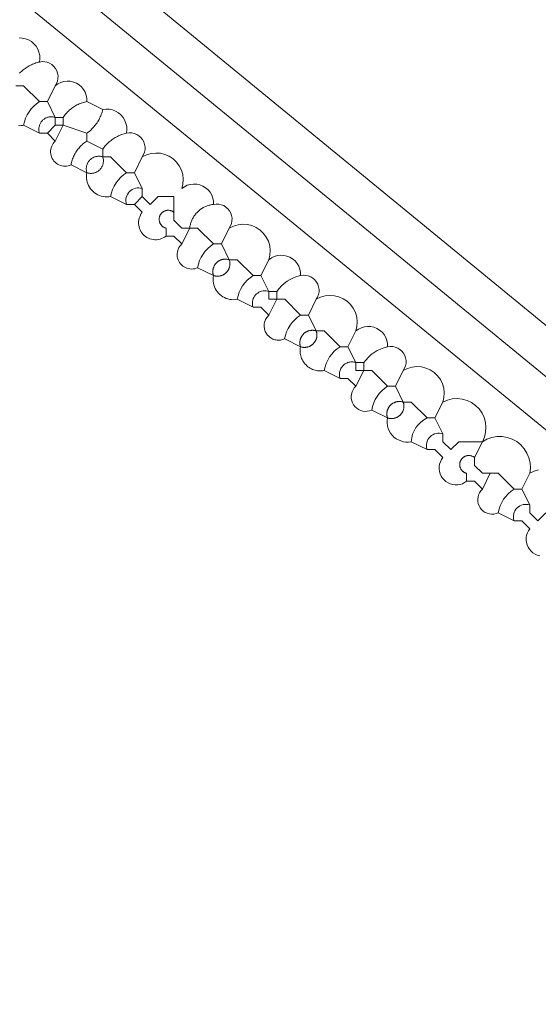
# Model space of a CAD drawing. Header units: inches. Extents: x 158416 to 160804, y 432611 to 437652.
# Tile 8 of 193: x 158912 to 158933, y 432785 to 432827. Entities that reach past the tile are written whole.
import ezdxf

# ---------------------------------------------------------------- set-up
doc = ezdxf.new("R2010")
doc.units = ezdxf.units.IN
doc.header["$MEASUREMENT"] = 0
doc.layers.add('4.2-K&L-MIDDENSPANNING', color=10, linetype='Continuous')
doc.layers.add('4.2-K&L-SIGNAAL UPC', color=222, linetype='Continuous')

msp = doc.modelspace()

# ---------------------------------------------------------------- linework, layer by layer
at = {"layer": '4.2-K&L-MIDDENSPANNING', "linetype": 'Continuous', "lineweight": 0, "ltscale": 1.75}
for points in [[(159035.667, 432725.667, 0), (159035.333, 432726.333, 0), (159035, 432726.667, 0), (159034, 432731.667, 0), (158881.398, 432856.748, 0), (158875, 432862, 0)], [(159034.333, 432726.333, 0), (159033, 432730.333, 0), (158880.398, 432855.415, 0), (158873.667, 432861, 0)], [(159037.667, 432724.333, 0), (159037.333, 432725, 0), (159036.881, 432725.061, 0), (159036.445, 432725.195, 0), (159036.036, 432725.399, 0), (159035.667, 432725.667, 0), (159035, 432726, 0), (159034.667, 432726.333, 0), (159034.333, 432726.333, 0), (159034, 432726.333, 0), (159031.667, 432728.667, 0), (159031.58, 432729.029, 0), (159031.438, 432729.374, 0), (159031.244, 432729.693, 0), (159031.002, 432729.977, 0), (159030.719, 432730.22, 0), (159030.402, 432730.415, 0), (158872.333, 432859.667, 0)]]:
    msp.add_polyline3d(points, dxfattribs=at)
at = {"layer": '4.2-K&L-SIGNAAL UPC', "linetype": 'Continuous', "lineweight": 0, "ltscale": 1.75}
for p, q in [((158915, 432821.333), (158914.333, 432821.667)), ((158920, 432817.333), (158920.333, 432818)), ((158921.667, 432816), (158922, 432816.667)), ((158923.667, 432814.333), (158924, 432815)), ((158925.333, 432813), (158925.667, 432813.667)), ((158927.333, 432811.333), (158927.667, 432812)), ((158929, 432810), (158929.333, 432810.667)), ((158931, 432807), (158931.333, 432807.667)), ((158932.667, 432807), (158933, 432807.667))]:
    msp.add_line(p, q, dxfattribs=at)
for points in [[(158911.471, 432826.016, 0), (158911.61, 432826.009, 0), (158911.746, 432825.98, 0), (158911.876, 432825.929, 0), (158911.995, 432825.858, 0), (158912.101, 432825.768, 0), (158912.191, 432825.662, 0), (158912.262, 432825.542, 0), (158912.313, 432825.413, 0), (158912.343, 432825.277, 0), (158912.349, 432825.138, 0), (158912.333, 432825, 0), (158912.443, 432825.015, 0), (158912.553, 432825.01, 0), (158912.661, 432824.987, 0), (158912.763, 432824.946, 0), (158912.857, 432824.888, 0), (158912.94, 432824.815, 0), (158913.009, 432824.728, 0), (158913.062, 432824.631, 0), (158913.098, 432824.527, 0), (158913.115, 432824.418, 0), (158913.114, 432824.308, 0), (158913.094, 432824.199, 0), (158913.056, 432824.096, 0), (158913, 432824, 0), (158913.11, 432824.079, 0), (158913.231, 432824.138, 0), (158913.361, 432824.176, 0), (158913.495, 432824.192, 0), (158913.63, 432824.186, 0), (158913.762, 432824.157, 0), (158913.887, 432824.107, 0), (158914.002, 432824.037, 0), (158914.104, 432823.948, 0), (158914.19, 432823.844, 0), (158914.258, 432823.727, 0), (158914.305, 432823.601, 0), (158914.33, 432823.468, 0), (158914.333, 432823.333, 0), (158915, 432823, 0), (158915.138, 432823.016, 0), (158915.277, 432823.009, 0), (158915.413, 432822.98, 0), (158915.542, 432822.929, 0), (158915.662, 432822.858, 0), (158915.768, 432822.768, 0), (158915.858, 432822.662, 0), (158915.929, 432822.542, 0), (158915.98, 432822.413, 0), (158916.009, 432822.277, 0), (158916.016, 432822.138, 0), (158916, 432822, 0), (158916.11, 432822.015, 0), (158916.22, 432822.01, 0), (158916.328, 432821.987, 0), (158916.43, 432821.946, 0), (158916.524, 432821.888, 0), (158916.607, 432821.814, 0), (158916.675, 432821.728, 0), (158916.729, 432821.631, 0), (158916.764, 432821.527, 0), (158916.782, 432821.418, 0), (158916.781, 432821.308, 0), (158916.76, 432821.199, 0), (158916.722, 432821.096, 0), (158916.667, 432821, 0), (158916.844, 432821.088, 0), (158917.034, 432821.143, 0), (158917.231, 432821.165, 0), (158917.428, 432821.152, 0), (158917.62, 432821.105, 0), (158917.802, 432821.026, 0), (158917.966, 432820.916, 0), (158918.109, 432820.78, 0), (158918.227, 432820.62, 0), (158918.314, 432820.443, 0), (158918.37, 432820.253, 0), (158918.392, 432820.056, 0), (158918.38, 432819.859, 0), (158918.333, 432819.667, 0), (158918.443, 432819.745, 0), (158918.564, 432819.804, 0), (158918.694, 432819.843, 0), (158918.828, 432819.859, 0), (158918.963, 432819.853, 0), (158919.095, 432819.824, 0), (158919.22, 432819.774, 0), (158919.336, 432819.704, 0), (158919.438, 432819.615, 0), (158919.524, 432819.511, 0), (158919.591, 432819.394, 0), (158919.638, 432819.268, 0), (158919.664, 432819.135, 0), (158919.667, 432819, 0), (158919.776, 432819.015, 0), (158919.886, 432819.01, 0), (158919.994, 432818.987, 0), (158920.097, 432818.946, 0), (158920.191, 432818.888, 0), (158920.273, 432818.814, 0), (158920.342, 432818.728, 0), (158920.395, 432818.631, 0), (158920.431, 432818.527, 0), (158920.449, 432818.418, 0), (158920.447, 432818.308, 0), (158920.427, 432818.199, 0), (158920.389, 432818.096, 0), (158920.333, 432818, 0), (158920.511, 432818.088, 0), (158920.701, 432818.143, 0), (158920.897, 432818.165, 0), (158921.095, 432818.152, 0), (158921.287, 432818.105, 0), (158921.468, 432818.026, 0), (158921.633, 432817.916, 0), (158921.776, 432817.78, 0), (158921.893, 432817.62, 0), (158921.981, 432817.443, 0), (158922.037, 432817.253, 0), (158922.059, 432817.057, 0), (158922.047, 432816.859, 0), (158922, 432816.667, 0), (158922.11, 432816.745, 0), (158922.231, 432816.804, 0), (158922.361, 432816.843, 0), (158922.495, 432816.859, 0), (158922.63, 432816.852, 0), (158922.762, 432816.824, 0), (158922.887, 432816.774, 0), (158923.002, 432816.704, 0), (158923.104, 432816.615, 0), (158923.19, 432816.511, 0), (158923.258, 432816.394, 0), (158923.305, 432816.268, 0), (158923.33, 432816.135, 0), (158923.333, 432816, 0), (158923.443, 432816.015, 0), (158923.553, 432816.01, 0), (158923.661, 432815.987, 0), (158923.763, 432815.946, 0), (158923.857, 432815.888, 0), (158923.94, 432815.815, 0), (158924.009, 432815.728, 0), (158924.062, 432815.631, 0), (158924.098, 432815.527, 0), (158924.115, 432815.418, 0), (158924.114, 432815.308, 0), (158924.094, 432815.199, 0), (158924.056, 432815.096, 0), (158924, 432815, 0), (158924.178, 432815.088, 0), (158924.367, 432815.143, 0), (158924.564, 432815.165, 0), (158924.762, 432815.152, 0), (158924.954, 432815.105, 0), (158925.135, 432815.026, 0), (158925.3, 432814.916, 0), (158925.443, 432814.779, 0), (158925.56, 432814.62, 0), (158925.648, 432814.443, 0), (158925.704, 432814.253, 0), (158925.726, 432814.056, 0), (158925.713, 432813.859, 0), (158925.667, 432813.667, 0), (158925.777, 432813.745, 0), (158925.898, 432813.804, 0), (158926.027, 432813.843, 0), (158926.161, 432813.859, 0), (158926.296, 432813.853, 0), (158926.428, 432813.824, 0), (158926.554, 432813.774, 0), (158926.669, 432813.704, 0), (158926.771, 432813.615, 0), (158926.857, 432813.511, 0), (158926.924, 432813.394, 0), (158926.972, 432813.268, 0), (158926.997, 432813.135, 0), (158927, 432813, 0), (158927.11, 432813.015, 0), (158927.22, 432813.01, 0), (158927.328, 432812.987, 0), (158927.43, 432812.946, 0), (158927.524, 432812.888, 0), (158927.607, 432812.814, 0), (158927.675, 432812.728, 0), (158927.729, 432812.631, 0), (158927.764, 432812.527, 0), (158927.782, 432812.418, 0), (158927.781, 432812.308, 0), (158927.76, 432812.199, 0), (158927.722, 432812.096, 0), (158927.667, 432812, 0), (158927.844, 432812.088, 0), (158928.034, 432812.143, 0), (158928.231, 432812.165, 0), (158928.428, 432812.152, 0), (158928.62, 432812.105, 0), (158928.802, 432812.026, 0), (158928.966, 432811.916, 0), (158929.109, 432811.78, 0), (158929.227, 432811.62, 0), (158929.314, 432811.443, 0), (158929.37, 432811.253, 0), (158929.392, 432811.056, 0), (158929.38, 432810.859, 0), (158929.333, 432810.667, 0), (158929.526, 432810.751, 0), (158929.73, 432810.802, 0), (158929.939, 432810.817, 0), (158930.149, 432810.796, 0), (158930.351, 432810.739, 0), (158930.541, 432810.649, 0), (158930.713, 432810.528, 0), (158930.861, 432810.38, 0), (158930.983, 432810.208, 0), (158931.073, 432810.018, 0), (158931.129, 432809.815, 0), (158931.15, 432809.606, 0), (158931.135, 432809.397, 0), (158931.085, 432809.193, 0), (158931, 432809, 0), (158931.191, 432809.106, 0), (158931.398, 432809.178, 0), (158931.613, 432809.215, 0), (158931.832, 432809.215, 0), (158932.047, 432809.178, 0), (158932.254, 432809.106, 0), (158932.445, 432809.001, 0), (158932.616, 432808.865, 0), (158932.762, 432808.702, 0), (158932.878, 432808.517, 0), (158932.962, 432808.315, 0), (158933.011, 432808.102, 0), (158933.024, 432807.884, 0), (158933, 432807.667, 0), (158933.178, 432807.754, 0), (158933.367, 432807.81, 0)], [(158911.497, 432824.53, 0), (158911.533, 432824.566, 0), (158911.571, 432824.601, 0), (158911.609, 432824.635, 0), (158911.648, 432824.668, 0), (158911.689, 432824.699, 0), (158911.73, 432824.73, 0), (158911.772, 432824.759, 0), (158911.815, 432824.786, 0), (158911.859, 432824.813, 0), (158911.903, 432824.838, 0), (158911.949, 432824.862, 0), (158911.995, 432824.884, 0), (158912.042, 432824.905, 0), (158912.089, 432824.925, 0), (158912.137, 432824.943, 0), (158912.185, 432824.959, 0), (158912.234, 432824.974, 0), (158912.284, 432824.988, 0), (158912.333, 432825, 0)], [(158912.667, 432823.333, 0), (158912.333, 432823.333, 0), (158911.667, 432824, 0), (158911.333, 432824, 0)], [(158912.667, 432822, 0), (158913, 432822.333, 0), (158913, 432822.667, 0), (158912.667, 432823.333, 0), (158913, 432824, 0)], [(158912.333, 432822, 0), (158912.325, 432822.028, 0), (158912.318, 432822.056, 0), (158912.313, 432822.085, 0), (158912.309, 432822.114, 0), (158912.307, 432822.143, 0), (158912.306, 432822.172, 0), (158912.307, 432822.201, 0), (158912.31, 432822.23, 0), (158912.314, 432822.259, 0), (158912.32, 432822.288, 0), (158912.328, 432822.316, 0), (158912.337, 432822.344, 0), (158912.347, 432822.371, 0), (158912.36, 432822.398, 0), (158912.373, 432822.423, 0), (158912.388, 432822.449, 0), (158912.404, 432822.473, 0), (158912.422, 432822.496, 0), (158912.441, 432822.518, 0), (158912.461, 432822.539, 0), (158912.482, 432822.56, 0), (158912.504, 432822.578, 0), (158912.527, 432822.596, 0), (158912.552, 432822.612, 0), (158912.577, 432822.627, 0), (158912.603, 432822.641, 0), (158912.629, 432822.653, 0), (158912.656, 432822.663, 0), (158912.684, 432822.672, 0), (158912.712, 432822.68, 0), (158912.741, 432822.686, 0), (158912.77, 432822.69, 0), (158912.799, 432822.693, 0), (158912.828, 432822.694, 0), (158912.857, 432822.693, 0), (158912.886, 432822.691, 0), (158912.915, 432822.687, 0), (158912.944, 432822.682, 0), (158912.972, 432822.675, 0), (158913, 432822.667, 0), (158913.333, 432822.667, 0), (158913.361, 432822.708, 0), (158913.39, 432822.748, 0), (158913.42, 432822.787, 0), (158913.452, 432822.825, 0), (158913.484, 432822.862, 0), (158913.518, 432822.898, 0), (158913.553, 432822.933, 0), (158913.59, 432822.966, 0), (158913.627, 432822.999, 0), (158913.665, 432823.03, 0), (158913.704, 432823.06, 0), (158913.744, 432823.089, 0), (158913.786, 432823.116, 0), (158913.828, 432823.142, 0), (158913.87, 432823.167, 0), (158913.914, 432823.19, 0), (158913.958, 432823.212, 0), (158914.003, 432823.232, 0), (158914.049, 432823.251, 0), (158914.095, 432823.269, 0), (158914.142, 432823.285, 0), (158914.189, 432823.299, 0), (158914.237, 432823.312, 0), (158914.285, 432823.324, 0), (158914.333, 432823.333, 0)], [(158913.667, 432820.667, 0), (158913.676, 432820.717, 0), (158913.688, 432820.768, 0), (158913.701, 432820.818, 0), (158913.716, 432820.867, 0), (158913.732, 432820.916, 0), (158913.75, 432820.964, 0), (158913.77, 432821.012, 0), (158913.792, 432821.058, 0), (158913.815, 432821.104, 0), (158913.84, 432821.15, 0), (158913.866, 432821.194, 0), (158913.894, 432821.237, 0), (158913.923, 432821.28, 0), (158913.954, 432821.321, 0), (158913.986, 432821.361, 0), (158914.02, 432821.401, 0), (158914.055, 432821.438, 0), (158914.091, 432821.475, 0), (158914.129, 432821.51, 0), (158914.167, 432821.545, 0), (158914.207, 432821.577, 0), (158914.248, 432821.609, 0), (158914.29, 432821.638, 0), (158914.333, 432821.667, 0), (158914.333, 432822, 0), (158914.378, 432822.033, 0), (158914.422, 432822.068, 0), (158914.465, 432822.104, 0), (158914.506, 432822.141, 0), (158914.546, 432822.18, 0), (158914.585, 432822.22, 0), (158914.623, 432822.262, 0), (158914.659, 432822.304, 0), (158914.694, 432822.348, 0), (158914.727, 432822.393, 0), (158914.759, 432822.439, 0), (158914.789, 432822.486, 0), (158914.818, 432822.534, 0), (158914.845, 432822.583, 0), (158914.87, 432822.632, 0), (158914.894, 432822.683, 0), (158914.916, 432822.734, 0), (158914.936, 432822.786, 0), (158914.955, 432822.839, 0), (158914.972, 432822.892, 0), (158914.987, 432822.946, 0), (158915, 432823, 0)], [(158922, 432814.333, 0), (158922.333, 432815, 0), (158922, 432815, 0), (158922, 432815.333, 0), (158921.941, 432815.349, 0), (158921.88, 432815.358, 0), (158921.819, 432815.36, 0), (158921.758, 432815.355, 0), (158921.697, 432815.343, 0), (158921.639, 432815.323, 0), (158921.583, 432815.297, 0), (158921.531, 432815.265, 0), (158921.483, 432815.227, 0), (158921.44, 432815.184, 0), (158921.402, 432815.136, 0), (158921.369, 432815.083, 0), (158921.343, 432815.028, 0), (158921.324, 432814.969, 0), (158921.312, 432814.909, 0), (158921.306, 432814.848, 0), (158921.308, 432814.787, 0), (158921.317, 432814.726, 0), (158921.333, 432814.667, 0), (158920.667, 432815, 0), (158920.588, 432814.988, 0), (158920.509, 432814.984, 0), (158920.429, 432814.987, 0), (158920.35, 432814.997, 0), (158920.273, 432815.015, 0), (158920.197, 432815.039, 0), (158920.124, 432815.071, 0), (158920.055, 432815.11, 0), (158919.989, 432815.154, 0), (158919.928, 432815.205, 0), (158919.872, 432815.261, 0), (158919.821, 432815.323, 0), (158919.776, 432815.388, 0), (158919.738, 432815.458, 0), (158919.706, 432815.531, 0), (158919.681, 432815.606, 0), (158919.663, 432815.684, 0), (158919.653, 432815.763, 0), (158919.65, 432815.842, 0), (158919.655, 432815.922, 0), (158919.667, 432816, 0), (158919, 432816.333, 0), (158918.939, 432816.309, 0), (158918.875, 432816.291, 0), (158918.809, 432816.28, 0), (158918.743, 432816.277, 0), (158918.677, 432816.281, 0), (158918.612, 432816.292, 0), (158918.548, 432816.309, 0), (158918.486, 432816.334, 0), (158918.428, 432816.366, 0), (158918.373, 432816.403, 0), (158918.323, 432816.446, 0), (158918.278, 432816.495, 0), (158918.238, 432816.548, 0), (158918.205, 432816.605, 0), (158918.177, 432816.665, 0), (158918.157, 432816.728, 0), (158918.143, 432816.793, 0), (158918.137, 432816.859, 0), (158918.137, 432816.925, 0), (158918.145, 432816.991, 0), (158918.16, 432817.055, 0), (158918.182, 432817.118, 0), (158918.211, 432817.178, 0), (158918.246, 432817.234, 0), (158918.287, 432817.286, 0), (158918.333, 432817.333, 0), (158918, 432817.667, 0), (158917.667, 432817.667, 0), (158917.609, 432817.625, 0), (158917.547, 432817.589, 0), (158917.481, 432817.56, 0), (158917.413, 432817.537, 0), (158917.343, 432817.521, 0), (158917.272, 432817.513, 0), (158917.201, 432817.511, 0), (158917.129, 432817.517, 0), (158917.059, 432817.53, 0), (158916.99, 432817.55, 0), (158916.924, 432817.576, 0), (158916.86, 432817.61, 0), (158916.801, 432817.649, 0), (158916.745, 432817.694, 0), (158916.694, 432817.745, 0), (158916.649, 432817.801, 0), (158916.61, 432817.86, 0), (158916.576, 432817.924, 0), (158916.55, 432817.99, 0), (158916.53, 432818.059, 0), (158916.517, 432818.129, 0), (158916.511, 432818.201, 0), (158916.513, 432818.272, 0), (158916.521, 432818.343, 0), (158916.537, 432818.413, 0), (158916.56, 432818.481, 0), (158916.589, 432818.547, 0), (158916.625, 432818.609, 0), (158916.667, 432818.667, 0), (158916.333, 432819, 0), (158916, 432819, 0), (158915.333, 432819.333, 0), (158915.255, 432819.321, 0), (158915.175, 432819.317, 0), (158915.096, 432819.32, 0), (158915.017, 432819.33, 0), (158914.939, 432819.348, 0), (158914.864, 432819.373, 0), (158914.791, 432819.404, 0), (158914.721, 432819.443, 0), (158914.656, 432819.488, 0), (158914.594, 432819.538, 0), (158914.538, 432819.594, 0), (158914.488, 432819.656, 0), (158914.443, 432819.721, 0), (158914.404, 432819.791, 0), (158914.373, 432819.864, 0), (158914.348, 432819.939, 0), (158914.33, 432820.017, 0), (158914.32, 432820.096, 0), (158914.317, 432820.175, 0), (158914.321, 432820.255, 0), (158914.333, 432820.333, 0), (158913.667, 432820.667, 0), (158913.605, 432820.642, 0), (158913.541, 432820.625, 0), (158913.476, 432820.614, 0), (158913.41, 432820.61, 0), (158913.344, 432820.614, 0), (158913.278, 432820.625, 0), (158913.215, 432820.643, 0), (158913.153, 432820.668, 0), (158913.095, 432820.699, 0), (158913.04, 432820.737, 0), (158912.99, 432820.78, 0), (158912.945, 432820.828, 0), (158912.905, 432820.881, 0), (158912.872, 432820.938, 0), (158912.844, 432820.999, 0), (158912.824, 432821.062, 0), (158912.81, 432821.126, 0), (158912.804, 432821.192, 0), (158912.804, 432821.259, 0), (158912.812, 432821.324, 0), (158912.827, 432821.389, 0), (158912.849, 432821.451, 0), (158912.878, 432821.511, 0), (158912.913, 432821.567, 0), (158912.954, 432821.619, 0), (158913, 432821.667, 0), (158913.333, 432822.333, 0), (158913.333, 432822.667, 0)], [(158913, 432821.667, 0), (158912.667, 432822, 0), (158912.333, 432822, 0), (158911.667, 432822.333, 0), (158911.614, 432822.324, 0), (158911.56, 432822.319, 0), (158911.506, 432822.317, 0), (158911.452, 432822.318, 0)], [(158914.333, 432822, 0), (158913.333, 432822.333, 0), (158913, 432822.333, 0)], [(158916.333, 432820.333, 0), (158916, 432820.333, 0), (158915.333, 432821, 0), (158915, 432821, 0), (158915.009, 432820.972, 0), (158915.016, 432820.944, 0), (158915.021, 432820.915, 0), (158915.025, 432820.886, 0), (158915.027, 432820.857, 0), (158915.027, 432820.828, 0), (158915.026, 432820.799, 0), (158915.023, 432820.77, 0), (158915.019, 432820.741, 0), (158915.013, 432820.712, 0), (158915.006, 432820.684, 0), (158914.997, 432820.656, 0), (158914.986, 432820.629, 0), (158914.974, 432820.603, 0), (158914.961, 432820.577, 0), (158914.946, 432820.552, 0), (158914.929, 432820.527, 0), (158914.912, 432820.504, 0), (158914.893, 432820.482, 0), (158914.873, 432820.461, 0), (158914.852, 432820.441, 0), (158914.829, 432820.422, 0), (158914.806, 432820.404, 0), (158914.782, 432820.388, 0), (158914.757, 432820.373, 0), (158914.731, 432820.359, 0), (158914.704, 432820.347, 0), (158914.677, 432820.337, 0), (158914.649, 432820.328, 0), (158914.621, 432820.32, 0), (158914.593, 432820.314, 0), (158914.564, 432820.31, 0), (158914.535, 432820.307, 0), (158914.506, 432820.306, 0), (158914.476, 432820.307, 0), (158914.447, 432820.309, 0), (158914.418, 432820.313, 0), (158914.39, 432820.318, 0), (158914.361, 432820.325, 0), (158914.333, 432820.333, 0), (158914.325, 432820.361, 0), (158914.318, 432820.39, 0), (158914.313, 432820.418, 0), (158914.309, 432820.447, 0), (158914.307, 432820.476, 0), (158914.306, 432820.506, 0), (158914.307, 432820.535, 0), (158914.31, 432820.564, 0), (158914.314, 432820.593, 0), (158914.32, 432820.621, 0), (158914.328, 432820.649, 0), (158914.337, 432820.677, 0), (158914.347, 432820.704, 0), (158914.359, 432820.731, 0), (158914.373, 432820.757, 0), (158914.388, 432820.782, 0), (158914.404, 432820.806, 0), (158914.422, 432820.829, 0), (158914.441, 432820.852, 0), (158914.461, 432820.873, 0), (158914.482, 432820.893, 0), (158914.504, 432820.912, 0), (158914.527, 432820.929, 0), (158914.552, 432820.946, 0), (158914.577, 432820.961, 0), (158914.603, 432820.974, 0), (158914.629, 432820.986, 0), (158914.656, 432820.997, 0), (158914.684, 432821.006, 0), (158914.712, 432821.013, 0), (158914.741, 432821.019, 0), (158914.77, 432821.023, 0), (158914.799, 432821.026, 0), (158914.828, 432821.027, 0), (158914.857, 432821.027, 0), (158914.886, 432821.025, 0), (158914.915, 432821.021, 0), (158914.944, 432821.016, 0), (158914.972, 432821.009, 0), (158915, 432821, 0), (158915, 432821.333, 0), (158915.03, 432821.375, 0), (158915.062, 432821.415, 0), (158915.095, 432821.454, 0), (158915.129, 432821.493, 0), (158915.164, 432821.53, 0), (158915.2, 432821.566, 0), (158915.237, 432821.601, 0), (158915.276, 432821.635, 0), (158915.315, 432821.668, 0), (158915.355, 432821.699, 0), (158915.397, 432821.73, 0), (158915.439, 432821.759, 0), (158915.482, 432821.786, 0), (158915.526, 432821.813, 0), (158915.57, 432821.838, 0), (158915.616, 432821.862, 0), (158915.662, 432821.884, 0), (158915.708, 432821.905, 0), (158915.756, 432821.925, 0), (158915.804, 432821.943, 0), (158915.852, 432821.959, 0), (158915.901, 432821.974, 0), (158915.95, 432821.988, 0), (158916, 432822, 0)], [(158916.333, 432819, 0), (158916.667, 432819.333, 0), (158916.667, 432819.667, 0), (158916.333, 432820.333, 0), (158916.667, 432821, 0)], [(158933.667, 432806, 0), (158933.333, 432805.667, 0), (158933, 432806, 0), (158933, 432806.333, 0), (158932.667, 432807, 0), (158932.333, 432807, 0), (158931.667, 432807.667, 0), (158931, 432807.667, 0), (158930.667, 432808, 0), (158930.667, 432808.333, 0), (158931, 432809, 0), (158930, 432809, 0), (158929.667, 432808.667, 0), (158929.333, 432809, 0), (158929.333, 432809.333, 0), (158929, 432810, 0), (158928.667, 432810, 0), (158928, 432810.667, 0), (158927.667, 432810.667, 0), (158927.333, 432811.333, 0), (158927, 432811.333, 0), (158926.333, 432812, 0), (158926, 432812, 0), (158926, 432812.333, 0), (158925.667, 432812.333, 0), (158925.333, 432813, 0), (158925, 432813, 0), (158924.333, 432813.667, 0), (158924, 432813.667, 0), (158923.667, 432814.333, 0), (158923.333, 432814.333, 0), (158922.667, 432815, 0), (158922.333, 432815, 0), (158922.333, 432815.333, 0), (158922, 432815.333, 0), (158921.667, 432816, 0), (158921.333, 432816, 0), (158920.667, 432816.667, 0), (158920.333, 432816.667, 0), (158920, 432817.333, 0), (158919.667, 432817.333, 0), (158919, 432818, 0), (158918.667, 432818, 0), (158918.333, 432818, 0), (158918, 432818.333, 0), (158918, 432818.667, 0), (158918, 432819.333, 0), (158917.333, 432819.333, 0), (158917, 432819, 0), (158916.667, 432819.333, 0)], [(158918.333, 432817.333, 0), (158918.667, 432818, 0), (158918.671, 432818.038, 0), (158918.677, 432818.076, 0), (158918.684, 432818.114, 0), (158918.692, 432818.151, 0), (158918.702, 432818.188, 0), (158918.713, 432818.225, 0), (158918.725, 432818.261, 0), (158918.738, 432818.297, 0), (158918.753, 432818.332, 0), (158918.769, 432818.367, 0), (158918.786, 432818.402, 0), (158918.804, 432818.435, 0), (158918.823, 432818.468, 0), (158918.844, 432818.501, 0), (158918.865, 432818.532, 0), (158918.888, 432818.563, 0), (158918.911, 432818.593, 0), (158918.936, 432818.623, 0), (158918.962, 432818.651, 0), (158918.988, 432818.679, 0), (158919.016, 432818.705, 0), (158919.044, 432818.731, 0), (158919.073, 432818.756, 0), (158919.104, 432818.779, 0), (158919.134, 432818.802, 0), (158919.166, 432818.823, 0), (158919.199, 432818.844, 0), (158919.232, 432818.863, 0), (158919.265, 432818.881, 0), (158919.3, 432818.898, 0), (158919.334, 432818.914, 0), (158919.37, 432818.928, 0), (158919.406, 432818.942, 0), (158919.442, 432818.954, 0), (158919.479, 432818.965, 0), (158919.516, 432818.974, 0), (158919.553, 432818.983, 0), (158919.591, 432818.99, 0), (158919.629, 432818.996, 0), (158919.667, 432819, 0)], [(158917.667, 432817.667, 0), (158917.667, 432818, 0), (158917.649, 432818.005, 0), (158917.632, 432818.01, 0), (158917.615, 432818.017, 0), (158917.599, 432818.024, 0), (158917.583, 432818.032, 0), (158917.567, 432818.041, 0), (158917.552, 432818.05, 0), (158917.537, 432818.06, 0), (158917.523, 432818.071, 0), (158917.509, 432818.082, 0), (158917.495, 432818.095, 0), (158917.483, 432818.107, 0), (158917.471, 432818.121, 0), (158917.459, 432818.134, 0), (158917.448, 432818.149, 0), (158917.438, 432818.164, 0), (158917.429, 432818.179, 0), (158917.42, 432818.195, 0), (158917.412, 432818.211, 0), (158917.405, 432818.227, 0), (158917.399, 432818.244, 0), (158917.393, 432818.261, 0), (158917.389, 432818.279, 0), (158917.385, 432818.296, 0), (158917.382, 432818.314, 0), (158917.379, 432818.332, 0), (158917.378, 432818.35, 0), (158917.377, 432818.368, 0), (158917.378, 432818.386, 0), (158917.379, 432818.404, 0), (158917.381, 432818.422, 0), (158917.384, 432818.439, 0), (158917.387, 432818.457, 0), (158917.392, 432818.474, 0), (158917.397, 432818.492, 0), (158917.403, 432818.508, 0), (158917.41, 432818.525, 0), (158917.418, 432818.541, 0), (158917.426, 432818.557, 0), (158917.435, 432818.573, 0), (158917.445, 432818.588, 0), (158917.456, 432818.602, 0), (158917.467, 432818.616, 0), (158917.479, 432818.63, 0), (158917.491, 432818.643, 0), (158917.505, 432818.655, 0), (158917.518, 432818.667, 0), (158917.532, 432818.678, 0), (158917.547, 432818.688, 0), (158917.562, 432818.698, 0), (158917.578, 432818.707, 0), (158917.594, 432818.715, 0), (158917.61, 432818.722, 0), (158917.627, 432818.729, 0), (158917.644, 432818.735, 0), (158917.661, 432818.74, 0), (158917.679, 432818.744, 0), (158917.697, 432818.747, 0), (158917.714, 432818.75, 0), (158917.732, 432818.751, 0), (158917.75, 432818.752, 0), (158917.768, 432818.752, 0), (158917.786, 432818.751, 0), (158917.804, 432818.75, 0), (158917.822, 432818.747, 0), (158917.839, 432818.744, 0), (158917.857, 432818.74, 0), (158917.874, 432818.735, 0), (158917.891, 432818.729, 0), (158917.908, 432818.722, 0), (158917.924, 432818.715, 0), (158917.94, 432818.707, 0), (158917.956, 432818.698, 0), (158917.971, 432818.688, 0), (158917.986, 432818.678, 0), (158918, 432818.667, 0)], [(158925.667, 432811.333, 0), (158926, 432812, 0), (158925.667, 432812, 0), (158925.667, 432812.333, 0), (158925.625, 432812.345, 0), (158925.583, 432812.354, 0), (158925.54, 432812.359, 0), (158925.497, 432812.36, 0), (158925.454, 432812.358, 0), (158925.411, 432812.353, 0), (158925.368, 432812.344, 0), (158925.327, 432812.331, 0), (158925.287, 432812.315, 0), (158925.248, 432812.296, 0), (158925.211, 432812.274, 0), (158925.176, 432812.249, 0), (158925.143, 432812.221, 0), (158925.112, 432812.19, 0), (158925.085, 432812.157, 0), (158925.059, 432812.122, 0), (158925.037, 432812.085, 0), (158925.018, 432812.046, 0), (158925.002, 432812.006, 0), (158924.99, 432811.965, 0), (158924.981, 432811.923, 0), (158924.975, 432811.88, 0), (158924.973, 432811.837, 0), (158924.975, 432811.793, 0), (158924.98, 432811.751, 0), (158924.988, 432811.708, 0), (158925, 432811.667, 0), (158924.333, 432812, 0), (158924.278, 432811.991, 0), (158924.223, 432811.985, 0), (158924.167, 432811.984, 0), (158924.112, 432811.985, 0), (158924.056, 432811.991, 0), (158924.001, 432812, 0), (158923.947, 432812.012, 0), (158923.894, 432812.029, 0), (158923.842, 432812.048, 0), (158923.791, 432812.071, 0), (158923.742, 432812.097, 0), (158923.695, 432812.127, 0), (158923.649, 432812.159, 0), (158923.606, 432812.194, 0), (158923.566, 432812.233, 0), (158923.528, 432812.273, 0), (158923.492, 432812.316, 0), (158923.46, 432812.361, 0), (158923.431, 432812.409, 0), (158923.404, 432812.458, 0), (158923.381, 432812.509, 0), (158923.362, 432812.561, 0), (158923.346, 432812.614, 0), (158923.333, 432812.668, 0), (158923.324, 432812.723, 0), (158923.319, 432812.779, 0), (158923.317, 432812.834, 0), (158923.319, 432812.89, 0), (158923.324, 432812.945, 0), (158923.333, 432813, 0), (158922.667, 432813.333, 0), (158922.624, 432813.315, 0), (158922.58, 432813.301, 0), (158922.534, 432813.29, 0), (158922.488, 432813.282, 0), (158922.442, 432813.278, 0), (158922.396, 432813.277, 0), (158922.349, 432813.28, 0), (158922.303, 432813.287, 0), (158922.258, 432813.297, 0), (158922.213, 432813.31, 0), (158922.17, 432813.327, 0), (158922.128, 432813.347, 0), (158922.087, 432813.371, 0), (158922.049, 432813.397, 0), (158922.013, 432813.426, 0), (158921.979, 432813.458, 0), (158921.947, 432813.492, 0), (158921.919, 432813.529, 0), (158921.893, 432813.568, 0), (158921.87, 432813.608, 0), (158921.85, 432813.65, 0), (158921.834, 432813.694, 0), (158921.821, 432813.739, 0), (158921.812, 432813.784, 0), (158921.806, 432813.83, 0), (158921.803, 432813.877, 0), (158921.804, 432813.923, 0), (158921.809, 432813.97, 0), (158921.817, 432814.016, 0), (158921.829, 432814.061, 0), (158921.844, 432814.105, 0), (158921.863, 432814.147, 0), (158921.884, 432814.189, 0), (158921.909, 432814.228, 0), (158921.937, 432814.265, 0), (158921.967, 432814.301, 0), (158922, 432814.333, 0), (158921.667, 432814.667, 0), (158921.333, 432814.667, 0)], [(158933.413, 432804.192, 0), (158933.313, 432804.22, 0), (158933.219, 432804.262, 0), (158933.131, 432804.318, 0), (158933.053, 432804.386, 0), (158932.985, 432804.464, 0), (158932.929, 432804.552, 0), (158932.887, 432804.647, 0), (158932.859, 432804.747, 0), (158932.845, 432804.85, 0), (158932.847, 432804.953, 0), (158932.864, 432805.056, 0), (158932.896, 432805.155, 0), (158932.941, 432805.248, 0), (158933, 432805.333, 0), (158932.667, 432805.667, 0), (158932.333, 432805.667, 0), (158931.667, 432806, 0), (158931.577, 432805.967, 0), (158931.483, 432805.948, 0), (158931.388, 432805.944, 0), (158931.293, 432805.956, 0), (158931.201, 432805.982, 0), (158931.114, 432806.022, 0), (158931.035, 432806.075, 0), (158930.964, 432806.14, 0), (158930.905, 432806.215, 0), (158930.859, 432806.298, 0), (158930.826, 432806.388, 0), (158930.807, 432806.482, 0), (158930.804, 432806.577, 0), (158930.815, 432806.672, 0), (158930.841, 432806.764, 0), (158930.882, 432806.851, 0), (158930.935, 432806.93, 0), (158931, 432807, 0), (158930.667, 432807.333, 0), (158930.333, 432807.333, 0), (158930.248, 432807.275, 0), (158930.155, 432807.229, 0), (158930.056, 432807.197, 0), (158929.953, 432807.18, 0), (158929.85, 432807.178, 0), (158929.747, 432807.192, 0), (158929.647, 432807.22, 0), (158929.552, 432807.262, 0), (158929.464, 432807.318, 0), (158929.386, 432807.386, 0), (158929.318, 432807.464, 0), (158929.262, 432807.552, 0), (158929.22, 432807.647, 0), (158929.192, 432807.747, 0), (158929.178, 432807.85, 0), (158929.18, 432807.953, 0), (158929.197, 432808.056, 0), (158929.229, 432808.155, 0), (158929.275, 432808.248, 0), (158929.333, 432808.333, 0), (158929, 432808.667, 0), (158928.667, 432808.667, 0), (158928, 432809, 0), (158927.89, 432808.985, 0), (158927.779, 432808.985, 0), (158927.668, 432809, 0), (158927.561, 432809.029, 0), (158927.458, 432809.071, 0), (158927.361, 432809.127, 0), (158927.273, 432809.194, 0), (158927.194, 432809.273, 0), (158927.127, 432809.361, 0), (158927.071, 432809.458, 0), (158927.029, 432809.561, 0), (158927, 432809.668, 0), (158926.985, 432809.779, 0), (158926.985, 432809.89, 0), (158927, 432810, 0), (158926.333, 432810.333, 0), (158926.244, 432810.3, 0), (158926.15, 432810.281, 0), (158926.054, 432810.278, 0), (158925.959, 432810.289, 0), (158925.867, 432810.315, 0), (158925.781, 432810.355, 0), (158925.701, 432810.408, 0), (158925.631, 432810.473, 0), (158925.572, 432810.548, 0), (158925.525, 432810.631, 0), (158925.492, 432810.721, 0), (158925.474, 432810.815, 0), (158925.47, 432810.91, 0), (158925.482, 432811.005, 0), (158925.508, 432811.097, 0), (158925.548, 432811.184, 0), (158925.602, 432811.263, 0), (158925.667, 432811.333, 0), (158925.333, 432811.667, 0), (158925, 432811.667, 0)], [(158930.333, 432807.333, 0), (158930.333, 432807.667, 0), (158930.316, 432807.671, 0), (158930.299, 432807.677, 0), (158930.282, 432807.683, 0), (158930.266, 432807.691, 0), (158930.249, 432807.699, 0), (158930.234, 432807.707, 0), (158930.218, 432807.717, 0), (158930.204, 432807.727, 0), (158930.189, 432807.738, 0), (158930.175, 432807.749, 0), (158930.162, 432807.761, 0), (158930.149, 432807.774, 0), (158930.137, 432807.787, 0), (158930.126, 432807.801, 0), (158930.115, 432807.815, 0), (158930.105, 432807.83, 0), (158930.096, 432807.846, 0), (158930.087, 432807.861, 0), (158930.079, 432807.878, 0), (158930.072, 432807.894, 0), (158930.066, 432807.911, 0), (158930.06, 432807.928, 0), (158930.055, 432807.945, 0), (158930.051, 432807.963, 0), (158930.048, 432807.981, 0), (158930.046, 432807.998, 0), (158930.045, 432808.016, 0), (158930.044, 432808.034, 0), (158930.044, 432808.052, 0), (158930.046, 432808.07, 0), (158930.048, 432808.088, 0), (158930.05, 432808.106, 0), (158930.054, 432808.123, 0), (158930.059, 432808.141, 0), (158930.064, 432808.158, 0), (158930.07, 432808.175, 0), (158930.077, 432808.192, 0), (158930.084, 432808.208, 0), (158930.093, 432808.224, 0), (158930.102, 432808.239, 0), (158930.112, 432808.254, 0), (158930.122, 432808.269, 0), (158930.134, 432808.283, 0), (158930.146, 432808.296, 0), (158930.158, 432808.309, 0), (158930.171, 432808.321, 0), (158930.185, 432808.333, 0), (158930.199, 432808.344, 0), (158930.214, 432808.354, 0), (158930.229, 432808.364, 0), (158930.245, 432808.373, 0), (158930.261, 432808.381, 0), (158930.277, 432808.389, 0), (158930.294, 432808.395, 0), (158930.311, 432808.401, 0), (158930.328, 432808.406, 0), (158930.345, 432808.41, 0), (158930.363, 432808.414, 0), (158930.381, 432808.416, 0), (158930.399, 432808.418, 0), (158930.417, 432808.419, 0), (158930.435, 432808.419, 0), (158930.453, 432808.418, 0), (158930.471, 432808.416, 0), (158930.488, 432808.414, 0), (158930.506, 432808.41, 0), (158930.524, 432808.406, 0), (158930.541, 432808.401, 0), (158930.558, 432808.395, 0), (158930.575, 432808.389, 0), (158930.591, 432808.381, 0), (158930.607, 432808.373, 0), (158930.623, 432808.364, 0), (158930.638, 432808.355, 0), (158930.652, 432808.344, 0), (158930.667, 432808.333, 0)]]:
    msp.add_polyline3d(points, dxfattribs=at)
for points in [[(158919.667, 432816, 0), (158919.683, 432815.995, 0), (158919.7, 432815.99, 0), (158919.717, 432815.986, 0), (158919.734, 432815.983, 0), (158919.751, 432815.98, 0), (158919.768, 432815.977, 0), (158919.786, 432815.975, 0), (158919.803, 432815.974, 0), (158919.821, 432815.973, 0), (158919.838, 432815.973, 0), (158919.855, 432815.974, 0), (158919.873, 432815.975, 0), (158919.89, 432815.976, 0), (158919.907, 432815.978, 0), (158919.925, 432815.981, 0), (158919.942, 432815.984, 0), (158919.959, 432815.988, 0), (158919.975, 432815.993, 0), (158919.992, 432815.998, 0), (158920.009, 432816.003, 0), (158920.025, 432816.009, 0), (158920.041, 432816.016, 0), (158920.057, 432816.023, 0), (158920.073, 432816.031, 0), (158920.088, 432816.039, 0), (158920.103, 432816.047, 0), (158920.118, 432816.057, 0), (158920.132, 432816.066, 0), (158920.147, 432816.076, 0), (158920.16, 432816.087, 0), (158920.174, 432816.098, 0), (158920.187, 432816.109, 0), (158920.2, 432816.121, 0), (158920.212, 432816.134, 0), (158920.224, 432816.146, 0), (158920.235, 432816.159, 0), (158920.246, 432816.173, 0), (158920.257, 432816.187, 0), (158920.267, 432816.201, 0), (158920.277, 432816.215, 0), (158920.286, 432816.23, 0), (158920.295, 432816.245, 0), (158920.303, 432816.261, 0), (158920.31, 432816.276, 0), (158920.318, 432816.292, 0), (158920.324, 432816.308, 0), (158920.33, 432816.325, 0), (158920.336, 432816.341, 0), (158920.341, 432816.358, 0), (158920.345, 432816.375, 0), (158920.349, 432816.392, 0), (158920.352, 432816.409, 0), (158920.355, 432816.426, 0), (158920.357, 432816.443, 0), (158920.359, 432816.461, 0), (158920.36, 432816.478, 0), (158920.36, 432816.495, 0), (158920.36, 432816.513, 0), (158920.359, 432816.53, 0), (158920.358, 432816.548, 0), (158920.356, 432816.565, 0), (158920.354, 432816.582, 0), (158920.351, 432816.599, 0), (158920.347, 432816.616, 0), (158920.343, 432816.633, 0), (158920.339, 432816.65, 0), (158920.333, 432816.667, 0), (158920.317, 432816.672, 0), (158920.3, 432816.677, 0), (158920.283, 432816.681, 0), (158920.266, 432816.684, 0), (158920.249, 432816.687, 0), (158920.232, 432816.69, 0), (158920.214, 432816.692, 0), (158920.197, 432816.693, 0), (158920.179, 432816.694, 0), (158920.162, 432816.694, 0), (158920.145, 432816.693, 0), (158920.127, 432816.692, 0), (158920.11, 432816.691, 0), (158920.093, 432816.688, 0), (158920.075, 432816.686, 0), (158920.058, 432816.682, 0), (158920.041, 432816.679, 0), (158920.025, 432816.674, 0), (158920.008, 432816.669, 0), (158919.991, 432816.664, 0), (158919.975, 432816.658, 0), (158919.959, 432816.651, 0), (158919.943, 432816.644, 0), (158919.927, 432816.636, 0), (158919.912, 432816.628, 0), (158919.897, 432816.619, 0), (158919.882, 432816.61, 0), (158919.868, 432816.601, 0), (158919.853, 432816.59, 0), (158919.84, 432816.58, 0), (158919.826, 432816.569, 0), (158919.813, 432816.557, 0), (158919.8, 432816.545, 0), (158919.788, 432816.533, 0), (158919.776, 432816.52, 0), (158919.765, 432816.507, 0), (158919.754, 432816.494, 0), (158919.743, 432816.48, 0), (158919.733, 432816.466, 0), (158919.723, 432816.451, 0), (158919.714, 432816.437, 0), (158919.705, 432816.421, 0), (158919.697, 432816.406, 0), (158919.69, 432816.39, 0), (158919.682, 432816.375, 0), (158919.676, 432816.358, 0), (158919.67, 432816.342, 0), (158919.664, 432816.326, 0), (158919.659, 432816.309, 0), (158919.655, 432816.292, 0), (158919.651, 432816.275, 0), (158919.648, 432816.258, 0), (158919.645, 432816.241, 0), (158919.643, 432816.224, 0), (158919.641, 432816.206, 0), (158919.64, 432816.189, 0), (158919.64, 432816.171, 0), (158919.64, 432816.154, 0), (158919.641, 432816.137, 0), (158919.642, 432816.119, 0), (158919.644, 432816.102, 0), (158919.646, 432816.085, 0), (158919.649, 432816.067, 0), (158919.653, 432816.05, 0), (158919.657, 432816.034, 0), (158919.661, 432816.017, 0)], [(158923.333, 432813, 0), (158923.35, 432812.995, 0), (158923.367, 432812.99, 0), (158923.384, 432812.986, 0), (158923.401, 432812.982, 0), (158923.418, 432812.979, 0), (158923.435, 432812.977, 0), (158923.452, 432812.975, 0), (158923.47, 432812.974, 0), (158923.487, 432812.973, 0), (158923.505, 432812.973, 0), (158923.522, 432812.973, 0), (158923.539, 432812.975, 0), (158923.557, 432812.976, 0), (158923.574, 432812.978, 0), (158923.591, 432812.981, 0), (158923.608, 432812.984, 0), (158923.625, 432812.988, 0), (158923.642, 432812.993, 0), (158923.659, 432812.998, 0), (158923.675, 432813.003, 0), (158923.692, 432813.009, 0), (158923.708, 432813.016, 0), (158923.724, 432813.023, 0), (158923.739, 432813.03, 0), (158923.755, 432813.039, 0), (158923.77, 432813.047, 0), (158923.785, 432813.056, 0), (158923.799, 432813.066, 0), (158923.813, 432813.076, 0), (158923.827, 432813.087, 0), (158923.841, 432813.098, 0), (158923.854, 432813.109, 0), (158923.867, 432813.121, 0), (158923.879, 432813.134, 0), (158923.891, 432813.146, 0), (158923.902, 432813.159, 0), (158923.913, 432813.173, 0), (158923.924, 432813.187, 0), (158923.934, 432813.201, 0), (158923.944, 432813.215, 0), (158923.953, 432813.23, 0), (158923.961, 432813.245, 0), (158923.97, 432813.261, 0), (158923.977, 432813.276, 0), (158923.984, 432813.292, 0), (158923.991, 432813.308, 0), (158923.997, 432813.325, 0), (158924.003, 432813.341, 0), (158924.008, 432813.358, 0), (158924.012, 432813.375, 0), (158924.016, 432813.392, 0), (158924.019, 432813.409, 0), (158924.022, 432813.426, 0), (158924.024, 432813.443, 0), (158924.026, 432813.461, 0), (158924.027, 432813.478, 0), (158924.027, 432813.495, 0), (158924.027, 432813.513, 0), (158924.026, 432813.53, 0), (158924.025, 432813.548, 0), (158924.023, 432813.565, 0), (158924.021, 432813.582, 0), (158924.018, 432813.599, 0), (158924.014, 432813.616, 0), (158924.01, 432813.633, 0), (158924.005, 432813.65, 0), (158924, 432813.667, 0), (158923.984, 432813.672, 0), (158923.967, 432813.677, 0), (158923.95, 432813.681, 0), (158923.933, 432813.684, 0), (158923.916, 432813.687, 0), (158923.898, 432813.69, 0), (158923.881, 432813.692, 0), (158923.864, 432813.693, 0), (158923.846, 432813.694, 0), (158923.829, 432813.694, 0), (158923.811, 432813.693, 0), (158923.794, 432813.692, 0), (158923.777, 432813.691, 0), (158923.759, 432813.689, 0), (158923.742, 432813.686, 0), (158923.725, 432813.683, 0), (158923.708, 432813.679, 0), (158923.691, 432813.674, 0), (158923.675, 432813.669, 0), (158923.658, 432813.664, 0), (158923.642, 432813.658, 0), (158923.626, 432813.651, 0), (158923.61, 432813.644, 0), (158923.594, 432813.636, 0), (158923.579, 432813.628, 0), (158923.564, 432813.62, 0), (158923.549, 432813.61, 0), (158923.534, 432813.601, 0), (158923.52, 432813.591, 0), (158923.506, 432813.58, 0), (158923.493, 432813.569, 0), (158923.48, 432813.557, 0), (158923.467, 432813.546, 0), (158923.455, 432813.533, 0), (158923.443, 432813.521, 0), (158923.431, 432813.507, 0), (158923.42, 432813.494, 0), (158923.41, 432813.48, 0), (158923.399, 432813.466, 0), (158923.39, 432813.451, 0), (158923.381, 432813.437, 0), (158923.372, 432813.422, 0), (158923.364, 432813.406, 0), (158923.356, 432813.391, 0), (158923.349, 432813.375, 0), (158923.342, 432813.359, 0), (158923.336, 432813.342, 0), (158923.331, 432813.326, 0), (158923.326, 432813.309, 0), (158923.321, 432813.292, 0), (158923.318, 432813.275, 0), (158923.314, 432813.258, 0), (158923.312, 432813.241, 0), (158923.309, 432813.224, 0), (158923.308, 432813.206, 0), (158923.307, 432813.189, 0), (158923.306, 432813.171, 0), (158923.306, 432813.154, 0), (158923.307, 432813.137, 0), (158923.308, 432813.119, 0), (158923.31, 432813.102, 0), (158923.313, 432813.085, 0), (158923.316, 432813.067, 0), (158923.319, 432813.05, 0), (158923.323, 432813.034, 0), (158923.328, 432813.017, 0)], [(158927, 432810, 0), (158927.017, 432809.995, 0), (158927.034, 432809.99, 0), (158927.05, 432809.986, 0), (158927.067, 432809.983, 0), (158927.085, 432809.98, 0), (158927.102, 432809.977, 0), (158927.119, 432809.975, 0), (158927.137, 432809.974, 0), (158927.154, 432809.973, 0), (158927.171, 432809.973, 0), (158927.189, 432809.974, 0), (158927.206, 432809.975, 0), (158927.223, 432809.976, 0), (158927.241, 432809.978, 0), (158927.258, 432809.981, 0), (158927.275, 432809.984, 0), (158927.292, 432809.988, 0), (158927.309, 432809.993, 0), (158927.326, 432809.998, 0), (158927.342, 432810.003, 0), (158927.358, 432810.009, 0), (158927.375, 432810.016, 0), (158927.39, 432810.023, 0), (158927.406, 432810.031, 0), (158927.421, 432810.039, 0), (158927.437, 432810.047, 0), (158927.451, 432810.057, 0), (158927.466, 432810.066, 0), (158927.48, 432810.076, 0), (158927.494, 432810.087, 0), (158927.507, 432810.098, 0), (158927.52, 432810.109, 0), (158927.533, 432810.121, 0), (158927.545, 432810.134, 0), (158927.557, 432810.146, 0), (158927.569, 432810.16, 0), (158927.58, 432810.173, 0), (158927.59, 432810.187, 0), (158927.601, 432810.201, 0), (158927.61, 432810.215, 0), (158927.619, 432810.23, 0), (158927.628, 432810.245, 0), (158927.636, 432810.261, 0), (158927.644, 432810.276, 0), (158927.651, 432810.292, 0), (158927.658, 432810.308, 0), (158927.664, 432810.325, 0), (158927.669, 432810.341, 0), (158927.674, 432810.358, 0), (158927.679, 432810.375, 0), (158927.682, 432810.392, 0), (158927.686, 432810.409, 0), (158927.688, 432810.426, 0), (158927.691, 432810.443, 0), (158927.692, 432810.461, 0), (158927.693, 432810.478, 0), (158927.694, 432810.495, 0), (158927.694, 432810.513, 0), (158927.693, 432810.53, 0), (158927.692, 432810.548, 0), (158927.69, 432810.565, 0), (158927.687, 432810.582, 0), (158927.684, 432810.599, 0), (158927.681, 432810.616, 0), (158927.677, 432810.633, 0), (158927.672, 432810.65, 0), (158927.667, 432810.667, 0), (158927.65, 432810.672, 0), (158927.633, 432810.677, 0), (158927.616, 432810.681, 0), (158927.599, 432810.684, 0), (158927.582, 432810.687, 0), (158927.565, 432810.69, 0), (158927.548, 432810.692, 0), (158927.53, 432810.693, 0), (158927.513, 432810.694, 0), (158927.495, 432810.694, 0), (158927.478, 432810.693, 0), (158927.461, 432810.692, 0), (158927.443, 432810.691, 0), (158927.426, 432810.688, 0), (158927.409, 432810.686, 0), (158927.392, 432810.682, 0), (158927.375, 432810.679, 0), (158927.358, 432810.674, 0), (158927.341, 432810.669, 0), (158927.325, 432810.664, 0), (158927.308, 432810.658, 0), (158927.292, 432810.651, 0), (158927.276, 432810.644, 0), (158927.261, 432810.636, 0), (158927.245, 432810.628, 0), (158927.23, 432810.619, 0), (158927.215, 432810.61, 0), (158927.201, 432810.601, 0), (158927.187, 432810.59, 0), (158927.173, 432810.58, 0), (158927.16, 432810.569, 0), (158927.146, 432810.557, 0), (158927.134, 432810.545, 0), (158927.121, 432810.533, 0), (158927.109, 432810.52, 0), (158927.098, 432810.507, 0), (158927.087, 432810.494, 0), (158927.076, 432810.48, 0), (158927.066, 432810.466, 0), (158927.057, 432810.451, 0), (158927.047, 432810.437, 0), (158927.039, 432810.421, 0), (158927.031, 432810.406, 0), (158927.023, 432810.39, 0), (158927.016, 432810.375, 0), (158927.009, 432810.358, 0), (158927.003, 432810.342, 0), (158926.998, 432810.326, 0), (158926.993, 432810.309, 0), (158926.988, 432810.292, 0), (158926.984, 432810.275, 0), (158926.981, 432810.258, 0), (158926.978, 432810.241, 0), (158926.976, 432810.223, 0), (158926.975, 432810.206, 0), (158926.974, 432810.189, 0), (158926.973, 432810.171, 0), (158926.973, 432810.154, 0), (158926.974, 432810.137, 0), (158926.975, 432810.119, 0), (158926.977, 432810.102, 0), (158926.98, 432810.085, 0), (158926.983, 432810.067, 0), (158926.986, 432810.05, 0), (158926.99, 432810.034, 0), (158926.995, 432810.017, 0)]]:
    msp.add_polyline3d(points, close=True, dxfattribs=at)
for centre, radius, start, end in [((158913.125, 432822.083), 1.48, 122.3496, 170.2735), ((158916.792, 432819.083), 1.48, 122.3402, 170.2684), ((158916.5, 432819.167), 0.527, 71.5825, 198.4175), ((158920.458, 432816.083), 1.48, 122.3527, 170.2752), ((158922.125, 432814.75), 1.48, 122.3496, 170.2735), ((158923.708, 432814.354), 1.688, 102.8398, 144.5516), ((158924.125, 432813.083), 1.48, 122.3496, 170.2735), ((158925.792, 432811.75), 1.48, 122.3402, 170.2684), ((158927.375, 432811.354), 1.688, 102.8398, 144.5516), ((158927.792, 432810.083), 1.48, 122.3402, 170.2684), ((158929.167, 432808.945), 1.168, 115.3518, 177.2761), ((158929.167, 432808.833), 0.527, 71.572, 198.428), ((158933.125, 432805.75), 1.48, 122.3496, 170.2735), ((158932.833, 432805.833), 0.527, 71.5484, 198.4358)]:
    msp.add_arc(centre, radius, start, end, dxfattribs=at)

doc.saveas('drawing.dxf')
